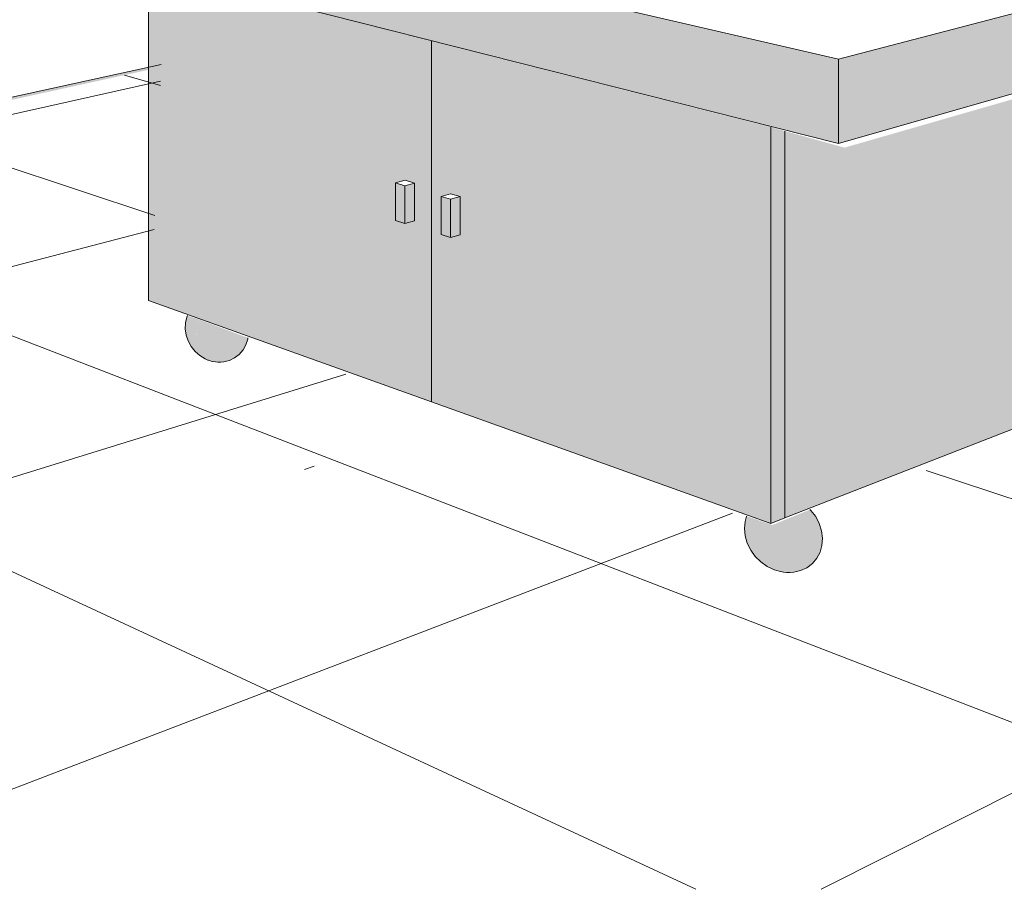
# Model space of a CAD drawing. Header units: metres. Extents: x -1.7 to 80, y -8.6 to 1.8.
# Tile 39 of 79: x 79.92641 to 79.93525, y 1.73459 to 1.74239. Entities that reach past the tile are written whole.
import ezdxf

# ---------------------------------------------------------------- set-up
doc = ezdxf.new("R2010")
doc.units = ezdxf.units.M
doc.linetypes.add('Projeção', pattern=[0.003969, 0.002381, -0.001587])
for name, color, linetype, lineweight in [('A-FLOR', 192, 'Continuous', 9), ('A-FLOR-OVHD', 1, 'Projeção', 18), ('A-FLOR-PATT', 8, 'Continuous', 9), ('A-GENM', 13, 'Continuous', 18), ('Q-SPCQ', 91, 'Continuous', 18)]:
    doc.layers.add(name, color=color, linetype=linetype, lineweight=lineweight)

# ---------------------------------------------------------------- blocks, each defined once
blk = doc.blocks.new('FP_5-paginação RESTAURANTE-BALCÃO DISTRIBUIÇÃO')
at = {"layer": 'A-FLOR-PATT'}
for p, q in [((-4.0574497, 1.7422662), (-4.0727032, 1.7345923)), ((-4.0786293, 1.7418431), (-4.1042324, 1.7361295)), ((-4.078631, 1.7418032), (-4.078954, 1.7418966)), ((-4.0786802, 1.7406382), (-4.0810755, 1.7414304)), ((-4.0671138, 1.7345923), (-4.0834561, 1.7409073)), ((-4.0786856, 1.7405105), (-4.1015166, 1.7345923)), ((-4.0738278, 1.7345923), (-4.0861461, 1.7403162)), ((-4.0769684, 1.7392125), (-4.0919122, 1.7345923)), ((-4.0603998, 1.7345923), (-4.0717622, 1.7383502)), ((-4.0734992, 1.7379658), (-4.0823077, 1.7345923))]:
    blk.add_line(p, q, dxfattribs=at)

msp = doc.modelspace()

# ---------------------------------------------------------------- hatches: boundary and pattern name
at = {"layer": 'A-FLOR'}
h = msp.add_hatch(color=256, dxfattribs=at)
h.paths.add_polyline_path([(79.9047554, 1.7369309), (79.9276831, 1.7419691), (79.9276831, 1.7419921), (79.9047554, 1.7369683)], flags=0)
h.paths.add_polyline_path([(79.9398327, 1.7446389), (79.9401861, 1.7447166), (79.9401861, 1.7447317), (79.9398144, 1.7446483), (79.9398289, 1.7446421)], flags=0)
at = {"layer": 'A-GENM'}
for points in [[(79.9337579, 1.7412825), (79.9337579, 1.7420406), (79.9269899, 1.7436048), (79.9269899, 1.7429958), (79.9331246, 1.7414428)], [(79.9337579, 1.7412825), (79.9372215, 1.7422734), (79.9372215, 1.7429453), (79.9337579, 1.7420406), (79.9337579, 1.741504)], [(79.9280889, 1.7393461), (79.92805, 1.7393785), (79.9280192, 1.7394302), (79.9280014, 1.7394882), (79.9279955, 1.7395646), (79.9280014, 1.7396312), (79.9280202, 1.739706), (79.9279235, 1.7397383), (79.9279166, 1.7397208), (79.9279046, 1.7396816), (79.9278997, 1.7396299), (79.9279073, 1.7395776), (79.9279264, 1.7395086), (79.9279566, 1.7394547), (79.9280141, 1.7393923), (79.9280508, 1.7393671), (79.9280863, 1.7393476)], [(79.9331705, 1.7374642), (79.9331313, 1.7374999), (79.9330989, 1.7375631), (79.933082, 1.737626), (79.9330764, 1.7377199), (79.933082, 1.7377944), (79.9331011, 1.7378836), (79.9329365, 1.7379395), (79.932931, 1.7379278), (79.9329188, 1.7378224), (79.9329236, 1.7377599), (79.932949, 1.7376831), (79.9329795, 1.7376252), (79.932999, 1.7375977), (79.9330241, 1.7375694), (79.9330702, 1.7375231), (79.9331089, 1.7374974), (79.9331644, 1.7374659)]]:
    msp.add_hatch(color=256, dxfattribs=at).paths.add_polyline_path(points, flags=0)
at = {"layer": 'A-GENM', "lineweight": 9}
for points in [[(79.9282161, 1.7393211), (79.928227, 1.7393228), (79.9282638, 1.7393282), (79.928303, 1.7393411), (79.9283297, 1.7393522), (79.9283506, 1.7393656), (79.9283985, 1.7394097), (79.9284415, 1.7394742), (79.928449, 1.7394958), (79.9284609, 1.7395396), (79.9280212, 1.7397056), (79.9280202, 1.7397033), (79.9280014, 1.7396312), (79.9279956, 1.7395505), (79.9280014, 1.7394882), (79.9280202, 1.739427), (79.92805, 1.7393785), (79.9280889, 1.7393461), (79.9281317, 1.7393309), (79.9281644, 1.7393236), (79.928194, 1.7393213)], [(79.9333258, 1.7374327), (79.9334068, 1.7374456), (79.9334646, 1.7374718), (79.9335468, 1.7375346), (79.9335859, 1.7376038), (79.9336025, 1.7376373), (79.9336146, 1.7377009), (79.9336041, 1.7378177), (79.9335675, 1.7379132), (79.9335142, 1.7379893), (79.9335034, 1.7379985), (79.9331657, 1.7378602), (79.9331021, 1.7378832), (79.933101, 1.7378803), (79.933082, 1.7377944), (79.9330757, 1.7377055), (79.933082, 1.737626), (79.933101, 1.7375552), (79.9331319, 1.7374994), (79.9331715, 1.7374638), (79.9332075, 1.7374496), (79.9332626, 1.7374374), (79.9332741, 1.7374365), (79.9332996, 1.737433), (79.9333237, 1.7374327)]]:
    msp.add_hatch(color=256, dxfattribs=at).paths.add_polyline_path(points, flags=0)
at = {"layer": 'Q-SPCQ'}
h = msp.add_hatch(color=256, dxfattribs=at)
h.paths.add_polyline_path([(79.9301087, 1.7389651), (79.9301087, 1.7422012), (79.9275687, 1.7428446), (79.9275687, 1.7398754), (79.9293958, 1.7392206)], flags=0)
h.paths.add_polyline_path([(79.9298732, 1.7405626), (79.929788, 1.740589), (79.929788, 1.7409266), (79.9298732, 1.7409518), (79.9299558, 1.7409274), (79.9299558, 1.7405897)], flags=0)
h = msp.add_hatch(color=256, dxfattribs=at)
h.paths.add_polyline_path([(79.9331506, 1.7378748), (79.9331506, 1.7414307), (79.9301087, 1.7422012), (79.9301087, 1.7389651), (79.9331203, 1.7378857)], flags=0)
h.paths.add_polyline_path([(79.9302822, 1.7404363), (79.930197, 1.7404626), (79.930197, 1.7408048), (79.9302822, 1.7408307), (79.9303647, 1.7408063), (79.9303647, 1.7404641)], flags=0)
for points in [[(79.9332789, 1.7379248), (79.9363483, 1.7391223), (79.9363483, 1.7419755), (79.933813, 1.7412459), (79.9332789, 1.7413949), (79.9332789, 1.7380221)], [(79.9331506, 1.7378748), (79.9332789, 1.7379248), (79.9332789, 1.7413949), (79.9331506, 1.7414307), (79.9331506, 1.7379145)], [(79.9298697, 1.7405663), (79.9298697, 1.7409047), (79.9297845, 1.7409301), (79.9297845, 1.7405926), (79.929862, 1.7405686)], [(79.9298697, 1.7405663), (79.9299556, 1.7405899), (79.9299556, 1.7409275), (79.9298697, 1.7409047), (79.9298697, 1.7405712)], [(79.9302785, 1.74044), (79.9302785, 1.740783), (79.9301933, 1.7408084), (79.9301933, 1.7404663)], [(79.9302785, 1.74044), (79.9303645, 1.7404643), (79.9303645, 1.7408064), (79.9302785, 1.740783)]]:
    msp.add_hatch(color=256, dxfattribs=at).paths.add_polyline_path(points, flags=0)

# ---------------------------------------------------------------- linework, layer by layer
at = {"layer": 'A-FLOR'}
msp.add_line((79.9047554, 1.7369683), (79.9276831, 1.7419921), dxfattribs=at)
at = {"layer": 'A-FLOR-OVHD', "linetype": 'Continuous', "lineweight": 9}
msp.add_line((79.929056, 1.7383872), (79.928968, 1.7383582), dxfattribs=at)
at = {"layer": 'A-GENM', "lineweight": 9}
for p, q in [((79.9269899, 1.7436048), (79.9337579, 1.7420406)), ((79.9337579, 1.7412825), (79.9269899, 1.7429958)), ((79.9337579, 1.7420406), (79.9372215, 1.7429453)), ((79.9372215, 1.7422734), (79.9337579, 1.7412825)), ((79.9337579, 1.7420406), (79.9337579, 1.7412825))]:
    msp.add_line(p, q, dxfattribs=at)
for points in [[(79.9281018, 1.7393405, 0), (79.9280765, 1.7393515, 0), (79.9280288, 1.7393805, 0), (79.9279867, 1.7394178, 0), (79.9279516, 1.739462, 0), (79.9279248, 1.7395115, 0), (79.9279072, 1.7395646, 0), (79.9278994, 1.7396193, 0), (79.9279016, 1.7396737, 0), (79.9279139, 1.7397259, 0), (79.9279205, 1.7397404, 0)], [(79.9284606, 1.7395403, 0), (79.9284592, 1.7395286, 0), (79.9284429, 1.7394776, 0), (79.9284172, 1.7394313, 0), (79.9283831, 1.7393916, 0), (79.9283417, 1.7393597, 0), (79.9282945, 1.739337, 0), (79.9282695, 1.7393293, 0), (79.9282436, 1.7393242, 0), (79.9282172, 1.7393216, 0), (79.9281905, 1.7393217, 0), (79.9281707, 1.7393234, 0), (79.9281411, 1.7393285, 0), (79.9281065, 1.7393388, 0), (79.9281018, 1.7393405, 0)], [(79.9331829, 1.7374587, 0), (79.9331511, 1.7374723, 0), (79.9331204, 1.7374887, 0), (79.933063, 1.7375293, 0), (79.9330128, 1.7375789, 0), (79.9329716, 1.7376358, 0), (79.932941, 1.7376978, 0), (79.9329219, 1.7377627, 0), (79.932915, 1.7378283, 0), (79.9329206, 1.7378922, 0), (79.932935, 1.7379408, 0)], [(79.9335032, 1.7380001, 0), (79.933512, 1.7379918, 0), (79.9335544, 1.7379356, 0), (79.9335863, 1.7378738, 0), (79.9336068, 1.7378087, 0), (79.933615, 1.7377425, 0), (79.9336105, 1.7376778, 0), (79.9335936, 1.7376168, 0), (79.9335647, 1.7375618, 0), (79.9335251, 1.7375147, 0), (79.933476, 1.7374773, 0), (79.9334193, 1.737451, 0), (79.9333571, 1.7374366, 0), (79.9333247, 1.7374341, 0), (79.9332918, 1.7374347, 0), (79.9332647, 1.7374375, 0), (79.9332263, 1.7374451, 0), (79.9331858, 1.7374576, 0), (79.9331829, 1.7374587, 0)]]:
    msp.add_polyline3d(points, dxfattribs=at)
at = {"layer": 'Q-SPCQ', "lineweight": 9}
for p, q in [((79.9275687, 1.7398754), (79.9275687, 1.7428446)), ((79.9301087, 1.7422012), (79.9301087, 1.7389651)), ((79.9301087, 1.7389651), (79.9301087, 1.7422012)), ((79.9331506, 1.7414307), (79.9331506, 1.7378748)), ((79.9332789, 1.7413949), (79.9332789, 1.7379248)), ((79.9332789, 1.7379248), (79.9332789, 1.7413949)), ((79.9298704, 1.7409527), (79.9297845, 1.7409301)), ((79.9299556, 1.7409275), (79.9298704, 1.7409527)), ((79.9297845, 1.7409301), (79.9298697, 1.7409047)), ((79.9297845, 1.7405926), (79.9297845, 1.7409301)), ((79.9298697, 1.7409047), (79.9299556, 1.7409275)), ((79.9298697, 1.7409047), (79.9298697, 1.7405663)), ((79.9299556, 1.7405899), (79.9299556, 1.7409275)), ((79.9302793, 1.7408316), (79.9301933, 1.7408084)), ((79.9301933, 1.7408084), (79.9302785, 1.740783)), ((79.9301933, 1.7404663), (79.9301933, 1.7408084)), ((79.9302785, 1.740783), (79.9303645, 1.7408064)), ((79.9302785, 1.740783), (79.9302785, 1.74044)), ((79.9303645, 1.7408064), (79.9302793, 1.7408316)), ((79.9303645, 1.7404643), (79.9303645, 1.7408064)), ((79.9298697, 1.7405663), (79.9297845, 1.7405926)), ((79.9299556, 1.7405899), (79.9298697, 1.7405663)), ((79.9302785, 1.74044), (79.9301933, 1.7404663)), ((79.9303645, 1.7404643), (79.9302785, 1.74044)), ((79.9301087, 1.7389651), (79.9275687, 1.7398754)), ((79.9363483, 1.7391223), (79.9332789, 1.7379248)), ((79.9331506, 1.7378748), (79.9301087, 1.7389651)), ((79.9332789, 1.7379248), (79.9331506, 1.7378748))]:
    msp.add_line(p, q, dxfattribs=at)

# ---------------------------------------------------------------- block references
at = {"layer": 'A-FLOR'}
msp.add_blockref('FP_5-paginação RESTAURANTE-BALCÃO DISTRIBUIÇÃO', (84.0063071, 0), dxfattribs=at)

doc.saveas('drawing.dxf')
